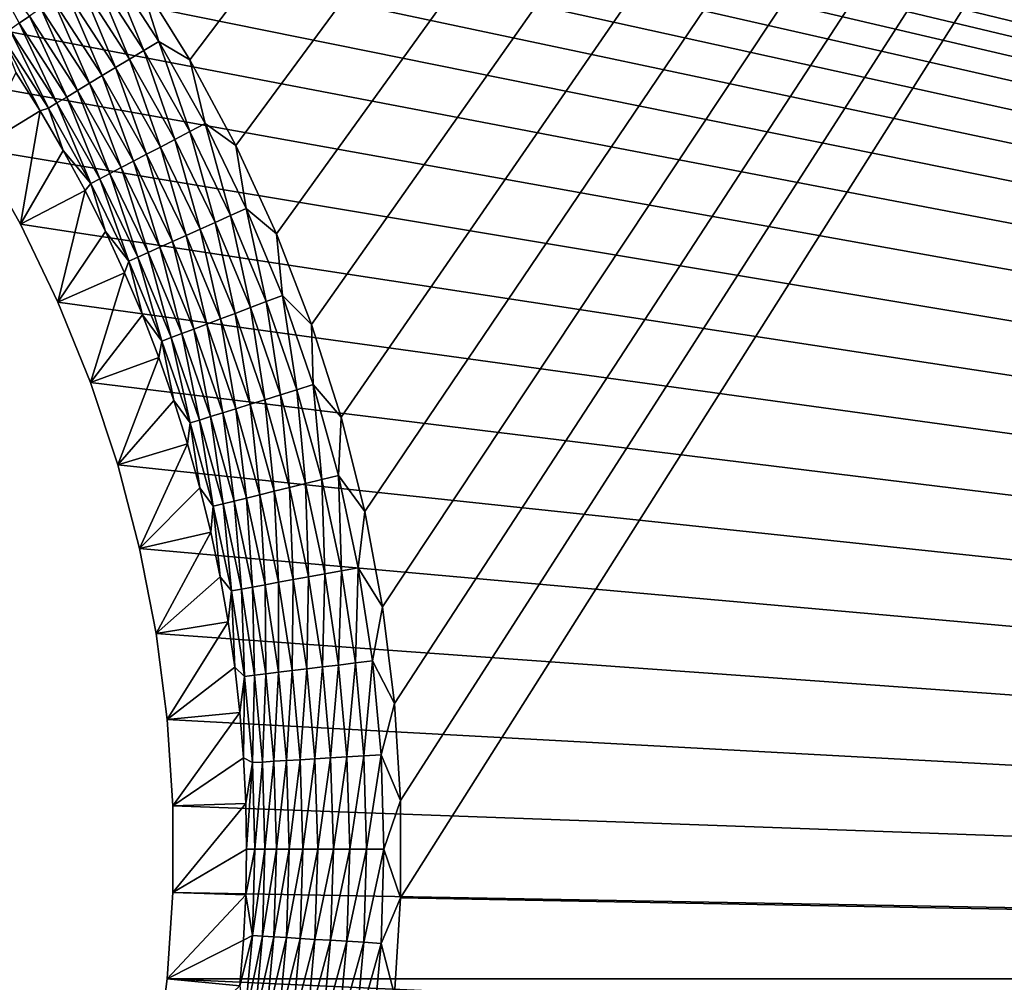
# Model space of a CAD drawing. Extents: x -255 to 255, y -598 to 598.
# Tile 33 of 201: x 112 to 141, y -465 to -437. Entities that reach past the tile are written whole.
import ezdxf

# ---------------------------------------------------------------- set-up
doc = ezdxf.new("R2010")
doc.units = 0
doc.header["$LTSCALE"] = 21.359881
for name, color, linetype in [('1', 7, 'CONTINUOUS'), ('15', 7, 'CONTINUOUS'), ('2', 7, 'CONTINUOUS'), ('54', 7, 'CONTINUOUS')]:
    doc.layers.add(name, color=color, linetype=linetype)

msp = doc.modelspace()

# ---------------------------------------------------------------- linework, layer by layer
at = {"layer": '1', "color": 7, "linetype": 'CONTINUOUS'}
for points in [[(255, -464.6), (87.455, -423.077), (205.469, -385.239), (255, -464.6)], [(89.855, -423.789), (87.455, -423.077), (255, -464.6), (89.855, -423.789)], [(92.204, -424.654), (89.855, -423.789), (255, -464.6), (92.204, -424.654)], [(94.493, -425.667), (92.204, -424.654), (255, -464.6), (94.493, -425.667)], [(96.713, -426.825), (94.493, -425.667), (255, -464.6), (96.713, -426.825)], [(98.853, -428.123), (96.713, -426.825), (255, -464.6), (98.853, -428.123)], [(100.906, -429.555), (98.853, -428.123), (255, -464.6), (100.906, -429.555)], [(102.863, -431.116), (100.906, -429.555), (255, -464.6), (102.863, -431.116)], [(104.716, -432.798), (102.863, -431.116), (255, -464.6), (104.716, -432.798)], [(106.458, -434.597), (104.716, -432.798), (255, -464.6), (106.458, -434.597)], [(108.081, -436.503), (106.458, -434.597), (255, -464.6), (108.081, -436.503)], [(109.578, -438.509), (108.081, -436.503), (255, -464.6), (109.578, -438.509)], [(110.943, -440.607), (109.578, -438.509), (255, -464.6), (110.943, -440.607)], [(112.172, -442.788), (110.943, -440.607), (255, -464.6), (112.172, -442.788)], [(113.258, -445.043), (112.172, -442.788), (255, -464.6), (113.258, -445.043)], [(114.197, -447.364), (113.258, -445.043), (255, -464.6), (114.197, -447.364)], [(114.986, -449.739), (114.197, -447.364), (255, -464.6), (114.986, -449.739)], [(115.621, -452.161), (114.986, -449.739), (255, -464.6), (115.621, -452.161)], [(116.099, -454.618), (115.621, -452.161), (255, -464.6), (116.099, -454.618)], [(116.42, -457.1), (116.099, -454.618), (255, -464.6), (116.42, -457.1)], [(116.58, -459.598), (116.42, -457.1), (255, -464.6), (116.58, -459.598)], [(116.58, -462.102), (116.58, -459.598), (255, -464.6), (116.58, -462.102)], [(116.42, -464.6), (116.58, -462.102), (255, -464.6), (116.42, -464.6)], [(116.099, -467.082), (116.42, -464.6), (254.849, -470.947), (116.099, -467.082)], [(254.849, -470.947), (116.42, -464.6), (255, -464.6), (254.849, -470.947)]]:
    msp.add_3dface(points, dxfattribs=at)
at = {"layer": '15', "color": 7, "linetype": 'CONTINUOUS'}
for points in [[(112.045, -438.396, 4.231), (110.943, -440.607), (112.747, -439.513, 4.231), (112.045, -438.396, 4.231)], [(110.943, -440.607), (112.172, -442.788), (112.747, -439.513, 4.231), (110.943, -440.607)], [(112.747, -439.513, 4.231), (112.172, -442.788), (113.413, -440.652, 4.231), (112.747, -439.513, 4.231)], [(113.413, -440.652, 4.231), (112.172, -442.788), (114.042, -441.812, 4.231), (113.413, -440.652, 4.231)], [(112.172, -442.788), (113.258, -445.043), (114.042, -441.812, 4.231), (112.172, -442.788)], [(114.042, -441.812, 4.231), (113.258, -445.043), (114.633, -442.992, 4.231), (114.042, -441.812, 4.231)], [(114.633, -442.992, 4.231), (113.258, -445.043), (115.187, -444.189, 4.231), (114.633, -442.992, 4.231)], [(113.258, -445.043), (114.197, -447.364), (115.187, -444.189, 4.231), (113.258, -445.043)], [(115.187, -444.189, 4.231), (114.197, -447.364), (115.701, -445.404, 4.231), (115.187, -444.189, 4.231)], [(115.701, -445.404, 4.231), (114.197, -447.364), (116.177, -446.635, 4.231), (115.701, -445.404, 4.231)], [(114.197, -447.364), (114.986, -449.739), (116.177, -446.635, 4.231), (114.197, -447.364)], [(116.177, -446.635, 4.231), (114.986, -449.739), (116.613, -447.88, 4.231), (116.177, -446.635, 4.231)], [(116.613, -447.88, 4.231), (114.986, -449.739), (117.008, -449.139, 4.231), (116.613, -447.88, 4.231)], [(114.986, -449.739), (115.621, -452.161), (117.008, -449.139, 4.231), (114.986, -449.739)], [(117.008, -449.139, 4.231), (115.621, -452.161), (117.363, -450.41, 4.231), (117.008, -449.139, 4.231)], [(117.363, -450.41, 4.231), (115.621, -452.161), (117.678, -451.691, 4.231), (117.363, -450.41, 4.231)], [(115.621, -452.161), (116.099, -454.618), (117.678, -451.691, 4.231), (115.621, -452.161)], [(117.678, -451.691, 4.231), (116.099, -454.618), (117.95, -452.982, 4.231), (117.678, -451.691, 4.231)], [(117.95, -452.982, 4.231), (116.099, -454.618), (118.182, -454.281, 4.231), (117.95, -452.982, 4.231)], [(116.099, -454.618), (116.42, -457.1), (118.182, -454.281, 4.231), (116.099, -454.618)], [(118.182, -454.281, 4.231), (116.42, -457.1), (118.372, -455.587, 4.231), (118.182, -454.281, 4.231)], [(118.372, -455.587, 4.231), (116.42, -457.1), (118.519, -456.898, 4.231), (118.372, -455.587, 4.231)], [(116.42, -457.1), (116.58, -459.598), (118.519, -456.898, 4.231), (116.42, -457.1)], [(118.519, -456.898, 4.231), (116.58, -459.598), (118.625, -458.213, 4.231), (118.519, -456.898, 4.231)], [(118.625, -458.213, 4.231), (116.58, -459.598), (118.688, -459.531, 4.231), (118.625, -458.213, 4.231)], [(116.58, -459.598), (116.58, -462.102), (118.688, -459.531, 4.231), (116.58, -459.598)], [(118.688, -459.531, 4.231), (116.58, -462.102), (118.709, -460.85, 4.231), (118.688, -459.531, 4.231)], [(118.709, -460.85, 4.231), (116.58, -462.102), (118.688, -462.169, 4.231), (118.709, -460.85, 4.231)], [(116.58, -462.102), (116.42, -464.6), (118.688, -462.169, 4.231), (116.58, -462.102)], [(118.688, -462.169, 4.231), (116.42, -464.6), (118.625, -463.487, 4.231), (118.688, -462.169, 4.231)], [(118.625, -463.487, 4.231), (116.42, -464.6), (118.519, -464.802, 4.231), (118.625, -463.487, 4.231)], [(116.42, -464.6), (116.099, -467.082), (118.519, -464.802, 4.231), (116.42, -464.6)]]:
    msp.add_3dface(points, dxfattribs=at)
at = {"layer": '2', "color": 7, "linetype": 'CONTINUOUS'}
for points in [[(117.07, -438.033, 7), (248.416, -264.3, 7), (115.591, -435.643, 7), (117.07, -438.033, 7)], [(118.4, -440.509, 7), (248.416, -264.3, 7), (117.07, -438.033, 7), (118.4, -440.509, 7)], [(119.575, -443.062, 7), (248.416, -264.3, 7), (118.4, -440.509, 7), (119.575, -443.062, 7)], [(120.59, -445.683, 7), (248.416, -264.3, 7), (119.575, -443.062, 7), (120.59, -445.683, 7)], [(121.442, -448.362, 7), (248.416, -264.3, 7), (120.59, -445.683, 7), (121.442, -448.362, 7)], [(122.128, -451.087, 7), (248.416, -264.3, 7), (121.442, -448.362, 7), (122.128, -451.087, 7)], [(122.644, -453.85, 7), (248.416, -264.3, 7), (122.128, -451.087, 7), (122.644, -453.85, 7)], [(122.989, -456.639, 7), (248.416, -264.3, 7), (122.644, -453.85, 7), (122.989, -456.639, 7)], [(123.163, -459.445, 7), (248.416, -264.3, 7), (122.989, -456.639, 7), (123.163, -459.445, 7)], [(248.416, -464.6, 7), (248.416, -264.3, 7), (123.163, -462.255, 7), (248.416, -464.6, 7)], [(123.163, -462.255, 7), (248.416, -264.3, 7), (123.163, -459.445, 7), (123.163, -462.255, 7)], [(122.989, -465.061, 7), (248.416, -464.6, 7), (123.163, -462.255, 7), (122.989, -465.061, 7)], [(248.272, -470.634, 7), (248.416, -464.6, 7), (122.128, -470.613, 7), (248.272, -470.634, 7)], [(122.128, -470.613, 7), (248.416, -464.6, 7), (122.644, -467.85, 7), (122.128, -470.613, 7)], [(122.644, -467.85, 7), (248.416, -464.6, 7), (122.989, -465.061, 7), (122.644, -467.85, 7)]]:
    msp.add_3dface(points, dxfattribs=at)
at = {"layer": '54', "color": 7, "linetype": 'CONTINUOUS'}
for points in [[(112.437, -436.769, 5.805), (110.919, -434.707, 5.805), (112.135, -436.978, 5.459), (112.437, -436.769, 5.805)], [(115.746, -437.76, 6.899), (114.692, -435.213, 6.975), (114.282, -435.496, 6.899), (115.746, -437.76, 6.899)], [(116.172, -437.502, 6.975), (115.591, -435.643, 7), (114.692, -435.213, 6.975), (116.172, -437.502, 6.975)], [(116.172, -437.502, 6.975), (114.692, -435.213, 6.975), (115.746, -437.76, 6.899), (116.172, -437.502, 6.975)], [(115.328, -438.012, 6.773), (114.282, -435.496, 6.899), (113.88, -435.773, 6.773), (115.328, -438.012, 6.773)], [(115.746, -437.76, 6.899), (114.282, -435.496, 6.899), (115.328, -438.012, 6.773), (115.746, -437.76, 6.899)], [(117.07, -438.033, 7), (115.591, -435.643, 7), (116.172, -437.502, 6.975), (117.07, -438.033, 7)], [(114.536, -438.491, 6.378), (113.491, -436.042, 6.599), (113.118, -436.299, 6.378), (114.536, -438.491, 6.378)], [(114.924, -438.257, 6.599), (113.88, -435.773, 6.773), (113.491, -436.042, 6.599), (114.924, -438.257, 6.599)], [(114.924, -438.257, 6.599), (113.491, -436.042, 6.599), (114.536, -438.491, 6.378), (114.924, -438.257, 6.599)], [(115.328, -438.012, 6.773), (113.88, -435.773, 6.773), (114.924, -438.257, 6.599), (115.328, -438.012, 6.773)], [(114.169, -438.713, 6.112), (113.118, -436.299, 6.378), (112.766, -436.542, 6.112), (114.169, -438.713, 6.112)], [(114.536, -438.491, 6.378), (113.118, -436.299, 6.378), (114.169, -438.713, 6.112), (114.536, -438.491, 6.378)], [(113.827, -438.92, 5.805), (112.766, -436.542, 6.112), (112.437, -436.769, 5.805), (113.827, -438.92, 5.805)], [(114.169, -438.713, 6.112), (112.766, -436.542, 6.112), (113.827, -438.92, 5.805), (114.169, -438.713, 6.112)], [(113.513, -439.109, 5.459), (112.437, -436.769, 5.805), (112.135, -436.978, 5.459), (113.513, -439.109, 5.459)], [(113.827, -438.92, 5.805), (112.437, -436.769, 5.805), (113.513, -439.109, 5.459), (113.827, -438.92, 5.805)], [(112.983, -439.43, 4.666), (111.864, -437.165, 5.078), (111.625, -437.33, 4.666), (112.983, -439.43, 4.666)], [(113.231, -439.28, 5.078), (112.135, -436.978, 5.459), (111.864, -437.165, 5.078), (113.231, -439.28, 5.078)], [(113.231, -439.28, 5.078), (111.864, -437.165, 5.078), (112.983, -439.43, 4.666), (113.231, -439.28, 5.078)], [(113.513, -439.109, 5.459), (112.135, -436.978, 5.459), (113.231, -439.28, 5.078), (113.513, -439.109, 5.459)], [(112.045, -438.396, 4.231), (112.747, -439.513, 4.231), (111.625, -437.33, 4.666), (112.045, -438.396, 4.231)], [(112.747, -439.513, 4.231), (112.983, -439.43, 4.666), (111.625, -437.33, 4.666), (112.747, -439.513, 4.231)], [(117.071, -440.108, 6.899), (116.172, -437.502, 6.975), (115.746, -437.76, 6.899), (117.071, -440.108, 6.899)], [(117.512, -439.876, 6.975), (117.07, -438.033, 7), (116.172, -437.502, 6.975), (117.512, -439.876, 6.975)], [(117.512, -439.876, 6.975), (116.172, -437.502, 6.975), (117.071, -440.108, 6.899), (117.512, -439.876, 6.975)], [(116.219, -440.555, 6.599), (115.328, -438.012, 6.773), (114.924, -438.257, 6.599), (116.219, -440.555, 6.599)], [(116.638, -440.335, 6.773), (115.746, -437.76, 6.899), (115.328, -438.012, 6.773), (116.638, -440.335, 6.773)], [(116.638, -440.335, 6.773), (115.328, -438.012, 6.773), (116.219, -440.555, 6.599), (116.638, -440.335, 6.773)], [(117.071, -440.108, 6.899), (115.746, -437.76, 6.899), (116.638, -440.335, 6.773), (117.071, -440.108, 6.899)], [(118.4, -440.509, 7), (117.07, -438.033, 7), (117.512, -439.876, 6.975), (118.4, -440.509, 7)], [(115.818, -440.765, 6.378), (114.924, -438.257, 6.599), (114.536, -438.491, 6.378), (115.818, -440.765, 6.378)], [(116.219, -440.555, 6.599), (114.924, -438.257, 6.599), (115.818, -440.765, 6.378), (116.219, -440.555, 6.599)], [(115.439, -440.964, 6.112), (114.536, -438.491, 6.378), (114.169, -438.713, 6.112), (115.439, -440.964, 6.112)], [(115.818, -440.765, 6.378), (114.536, -438.491, 6.378), (115.439, -440.964, 6.112), (115.818, -440.765, 6.378)], [(115.085, -441.15, 5.805), (114.169, -438.713, 6.112), (113.827, -438.92, 5.805), (115.085, -441.15, 5.805)], [(115.439, -440.964, 6.112), (114.169, -438.713, 6.112), (115.085, -441.15, 5.805), (115.439, -440.964, 6.112)], [(114.468, -441.474, 5.078), (113.513, -439.109, 5.459), (113.231, -439.28, 5.078), (114.468, -441.474, 5.078)], [(114.76, -441.32, 5.459), (113.827, -438.92, 5.805), (113.513, -439.109, 5.459), (114.76, -441.32, 5.459)], [(114.76, -441.32, 5.459), (113.513, -439.109, 5.459), (114.468, -441.474, 5.078), (114.76, -441.32, 5.459)], [(115.085, -441.15, 5.805), (113.827, -438.92, 5.805), (114.76, -441.32, 5.459), (115.085, -441.15, 5.805)], [(112.747, -439.513, 4.231), (113.413, -440.652, 4.231), (112.983, -439.43, 4.666), (112.747, -439.513, 4.231)], [(114.212, -441.609, 4.666), (113.231, -439.28, 5.078), (112.983, -439.43, 4.666), (114.212, -441.609, 4.666)], [(113.413, -440.652, 4.231), (114.212, -441.609, 4.666), (112.983, -439.43, 4.666), (113.413, -440.652, 4.231)], [(114.468, -441.474, 5.078), (113.231, -439.28, 5.078), (114.212, -441.609, 4.666), (114.468, -441.474, 5.078)], [(118.251, -442.532, 6.899), (117.512, -439.876, 6.975), (117.071, -440.108, 6.899), (118.251, -442.532, 6.899)], [(118.705, -442.328, 6.975), (118.4, -440.509, 7), (117.512, -439.876, 6.975), (118.705, -442.328, 6.975)], [(118.705, -442.328, 6.975), (117.512, -439.876, 6.975), (118.251, -442.532, 6.899), (118.705, -442.328, 6.975)], [(117.806, -442.732, 6.773), (117.071, -440.108, 6.899), (116.638, -440.335, 6.773), (117.806, -442.732, 6.773)], [(118.251, -442.532, 6.899), (117.071, -440.108, 6.899), (117.806, -442.732, 6.773), (118.251, -442.532, 6.899)], [(116.961, -443.112, 6.378), (116.219, -440.555, 6.599), (115.818, -440.765, 6.378), (116.961, -443.112, 6.378)], [(117.374, -442.927, 6.599), (116.638, -440.335, 6.773), (116.219, -440.555, 6.599), (117.374, -442.927, 6.599)], [(117.374, -442.927, 6.599), (116.219, -440.555, 6.599), (116.961, -443.112, 6.378), (117.374, -442.927, 6.599)], [(117.806, -442.732, 6.773), (116.638, -440.335, 6.773), (117.374, -442.927, 6.599), (117.806, -442.732, 6.773)], [(119.575, -443.062, 7), (118.4, -440.509, 7), (118.705, -442.328, 6.975), (119.575, -443.062, 7)], [(113.413, -440.652, 4.231), (114.042, -441.812, 4.231), (114.212, -441.609, 4.666), (113.413, -440.652, 4.231)], [(116.57, -443.288, 6.112), (115.818, -440.765, 6.378), (115.439, -440.964, 6.112), (116.57, -443.288, 6.112)], [(116.961, -443.112, 6.378), (115.818, -440.765, 6.378), (116.57, -443.288, 6.112), (116.961, -443.112, 6.378)], [(115.872, -443.603, 5.459), (115.085, -441.15, 5.805), (114.76, -441.32, 5.459), (115.872, -443.603, 5.459)], [(116.206, -443.452, 5.805), (115.439, -440.964, 6.112), (115.085, -441.15, 5.805), (116.206, -443.452, 5.805)], [(116.206, -443.452, 5.805), (115.085, -441.15, 5.805), (115.872, -443.603, 5.459), (116.206, -443.452, 5.805)], [(116.57, -443.288, 6.112), (115.439, -440.964, 6.112), (116.206, -443.452, 5.805), (116.57, -443.288, 6.112)], [(115.571, -443.738, 5.078), (114.76, -441.32, 5.459), (114.468, -441.474, 5.078), (115.571, -443.738, 5.078)], [(115.872, -443.603, 5.459), (114.76, -441.32, 5.459), (115.571, -443.738, 5.078), (115.872, -443.603, 5.459)], [(114.042, -441.812, 4.231), (114.633, -442.992, 4.231), (114.212, -441.609, 4.666), (114.042, -441.812, 4.231)], [(115.306, -443.857, 4.666), (114.468, -441.474, 5.078), (114.212, -441.609, 4.666), (115.306, -443.857, 4.666)], [(114.633, -442.992, 4.231), (115.306, -443.857, 4.666), (114.212, -441.609, 4.666), (114.633, -442.992, 4.231)], [(115.571, -443.738, 5.078), (114.468, -441.474, 5.078), (115.306, -443.857, 4.666), (115.571, -443.738, 5.078)], [(118.826, -445.196, 6.773), (118.251, -442.532, 6.899), (117.806, -442.732, 6.773), (118.826, -445.196, 6.773)], [(119.283, -445.023, 6.899), (118.705, -442.328, 6.975), (118.251, -442.532, 6.899), (119.283, -445.023, 6.899)], [(119.283, -445.023, 6.899), (118.251, -442.532, 6.899), (118.826, -445.196, 6.773), (119.283, -445.023, 6.899)], [(119.748, -444.846, 6.975), (119.575, -443.062, 7), (118.705, -442.328, 6.975), (119.748, -444.846, 6.975)], [(119.748, -444.846, 6.975), (118.705, -442.328, 6.975), (119.283, -445.023, 6.899), (119.748, -444.846, 6.975)], [(118.384, -445.364, 6.599), (117.806, -442.732, 6.773), (117.374, -442.927, 6.599), (118.384, -445.364, 6.599)], [(118.826, -445.196, 6.773), (117.806, -442.732, 6.773), (118.384, -445.364, 6.599), (118.826, -445.196, 6.773)], [(114.633, -442.992, 4.231), (115.187, -444.189, 4.231), (115.306, -443.857, 4.666), (114.633, -442.992, 4.231)], [(117.56, -445.676, 6.112), (116.961, -443.112, 6.378), (116.57, -443.288, 6.112), (117.56, -445.676, 6.112)], [(117.96, -445.524, 6.378), (117.374, -442.927, 6.599), (116.961, -443.112, 6.378), (117.96, -445.524, 6.378)], [(117.96, -445.524, 6.378), (116.961, -443.112, 6.378), (117.56, -445.676, 6.112), (117.96, -445.524, 6.378)], [(118.384, -445.364, 6.599), (117.374, -442.927, 6.599), (117.96, -445.524, 6.378), (118.384, -445.364, 6.599)], [(120.59, -445.683, 7), (119.575, -443.062, 7), (119.748, -444.846, 6.975), (120.59, -445.683, 7)], [(117.186, -445.818, 5.805), (116.57, -443.288, 6.112), (116.206, -443.452, 5.805), (117.186, -445.818, 5.805)], [(117.56, -445.676, 6.112), (116.57, -443.288, 6.112), (117.186, -445.818, 5.805), (117.56, -445.676, 6.112)], [(116.535, -446.065, 5.078), (115.872, -443.603, 5.459), (115.571, -443.738, 5.078), (116.535, -446.065, 5.078)], [(116.843, -445.948, 5.459), (116.206, -443.452, 5.805), (115.872, -443.603, 5.459), (116.843, -445.948, 5.459)], [(116.843, -445.948, 5.459), (115.872, -443.603, 5.459), (116.535, -446.065, 5.078), (116.843, -445.948, 5.459)], [(117.186, -445.818, 5.805), (116.206, -443.452, 5.805), (116.843, -445.948, 5.459), (117.186, -445.818, 5.805)], [(115.187, -444.189, 4.231), (115.701, -445.404, 4.231), (115.306, -443.857, 4.666), (115.187, -444.189, 4.231)], [(116.264, -446.168, 4.666), (115.571, -443.738, 5.078), (115.306, -443.857, 4.666), (116.264, -446.168, 4.666)], [(115.701, -445.404, 4.231), (116.264, -446.168, 4.666), (115.306, -443.857, 4.666), (115.701, -445.404, 4.231)], [(116.535, -446.065, 5.078), (115.571, -443.738, 5.078), (116.264, -446.168, 4.666), (116.535, -446.065, 5.078)], [(120.162, -447.572, 6.899), (119.748, -444.846, 6.975), (119.283, -445.023, 6.899), (120.162, -447.572, 6.899)], [(120.638, -447.423, 6.975), (120.59, -445.683, 7), (119.748, -444.846, 6.975), (120.638, -447.423, 6.975)], [(120.638, -447.423, 6.975), (119.748, -444.846, 6.975), (120.162, -447.572, 6.899), (120.638, -447.423, 6.975)], [(119.696, -447.717, 6.773), (119.283, -445.023, 6.899), (118.826, -445.196, 6.773), (119.696, -447.717, 6.773)], [(120.162, -447.572, 6.899), (119.283, -445.023, 6.899), (119.696, -447.717, 6.773), (120.162, -447.572, 6.899)], [(115.701, -445.404, 4.231), (116.177, -446.635, 4.231), (116.264, -446.168, 4.666), (115.701, -445.404, 4.231)], [(118.812, -447.992, 6.378), (118.384, -445.364, 6.599), (117.96, -445.524, 6.378), (118.812, -447.992, 6.378)], [(119.244, -447.858, 6.599), (118.826, -445.196, 6.773), (118.384, -445.364, 6.599), (119.244, -447.858, 6.599)], [(119.244, -447.858, 6.599), (118.384, -445.364, 6.599), (118.812, -447.992, 6.378), (119.244, -447.858, 6.599)], [(119.696, -447.717, 6.773), (118.826, -445.196, 6.773), (119.244, -447.858, 6.599), (119.696, -447.717, 6.773)], [(118.021, -448.239, 5.805), (117.56, -445.676, 6.112), (117.186, -445.818, 5.805), (118.021, -448.239, 5.805)], [(118.403, -448.12, 6.112), (117.96, -445.524, 6.378), (117.56, -445.676, 6.112), (118.403, -448.12, 6.112)], [(118.403, -448.12, 6.112), (117.56, -445.676, 6.112), (118.021, -448.239, 5.805), (118.403, -448.12, 6.112)], [(118.812, -447.992, 6.378), (117.96, -445.524, 6.378), (118.403, -448.12, 6.112), (118.812, -447.992, 6.378)], [(121.442, -448.362, 7), (120.59, -445.683, 7), (120.638, -447.423, 6.975), (121.442, -448.362, 7)], [(117.356, -448.446, 5.078), (116.843, -445.948, 5.459), (116.535, -446.065, 5.078), (117.356, -448.446, 5.078)], [(117.671, -448.348, 5.459), (117.186, -445.818, 5.805), (116.843, -445.948, 5.459), (117.671, -448.348, 5.459)], [(117.671, -448.348, 5.459), (116.843, -445.948, 5.459), (117.356, -448.446, 5.078), (117.671, -448.348, 5.459)], [(118.021, -448.239, 5.805), (117.186, -445.818, 5.805), (117.671, -448.348, 5.459), (118.021, -448.239, 5.805)], [(116.177, -446.635, 4.231), (116.613, -447.88, 4.231), (116.264, -446.168, 4.666), (116.177, -446.635, 4.231)], [(117.079, -448.532, 4.666), (116.535, -446.065, 5.078), (116.264, -446.168, 4.666), (117.079, -448.532, 4.666)], [(116.613, -447.88, 4.231), (117.079, -448.532, 4.666), (116.264, -446.168, 4.666), (116.613, -447.88, 4.231)], [(117.356, -448.446, 5.078), (116.535, -446.065, 5.078), (117.079, -448.532, 4.666), (117.356, -448.446, 5.078)], [(120.886, -450.169, 6.899), (120.638, -447.423, 6.975), (120.162, -447.572, 6.899), (120.886, -450.169, 6.899)], [(121.37, -450.049, 6.975), (121.442, -448.362, 7), (120.638, -447.423, 6.975), (121.37, -450.049, 6.975)], [(121.37, -450.049, 6.975), (120.638, -447.423, 6.975), (120.886, -450.169, 6.899), (121.37, -450.049, 6.975)], [(119.953, -450.399, 6.599), (119.696, -447.717, 6.773), (119.244, -447.858, 6.599), (119.953, -450.399, 6.599)], [(120.412, -450.285, 6.773), (120.162, -447.572, 6.899), (119.696, -447.717, 6.773), (120.412, -450.285, 6.773)], [(120.412, -450.285, 6.773), (119.696, -447.717, 6.773), (119.953, -450.399, 6.599), (120.412, -450.285, 6.773)], [(120.886, -450.169, 6.899), (120.162, -447.572, 6.899), (120.412, -450.285, 6.773), (120.886, -450.169, 6.899)], [(116.613, -447.88, 4.231), (117.008, -449.139, 4.231), (117.079, -448.532, 4.666), (116.613, -447.88, 4.231)], [(119.097, -450.61, 6.112), (118.812, -447.992, 6.378), (118.403, -448.12, 6.112), (119.097, -450.61, 6.112)], [(119.513, -450.507, 6.378), (119.244, -447.858, 6.599), (118.812, -447.992, 6.378), (119.513, -450.507, 6.378)], [(119.513, -450.507, 6.378), (118.812, -447.992, 6.378), (119.097, -450.61, 6.112), (119.513, -450.507, 6.378)], [(119.953, -450.399, 6.599), (119.244, -447.858, 6.599), (119.513, -450.507, 6.378), (119.953, -450.399, 6.599)], [(118.353, -450.793, 5.459), (118.021, -448.239, 5.805), (117.671, -448.348, 5.459), (118.353, -450.793, 5.459)], [(118.709, -450.705, 5.805), (118.403, -448.12, 6.112), (118.021, -448.239, 5.805), (118.709, -450.705, 5.805)], [(118.709, -450.705, 5.805), (118.021, -448.239, 5.805), (118.353, -450.793, 5.459), (118.709, -450.705, 5.805)], [(119.097, -450.61, 6.112), (118.403, -448.12, 6.112), (118.709, -450.705, 5.805), (119.097, -450.61, 6.112)], [(117.008, -449.139, 4.231), (117.363, -450.41, 4.231), (117.079, -448.532, 4.666), (117.008, -449.139, 4.231)], [(117.751, -450.941, 4.666), (117.356, -448.446, 5.078), (117.079, -448.532, 4.666), (117.751, -450.941, 4.666)], [(117.363, -450.41, 4.231), (117.751, -450.941, 4.666), (117.079, -448.532, 4.666), (117.363, -450.41, 4.231)], [(118.033, -450.872, 5.078), (117.671, -448.348, 5.459), (117.356, -448.446, 5.078), (118.033, -450.872, 5.078)], [(118.033, -450.872, 5.078), (117.356, -448.446, 5.078), (117.751, -450.941, 4.666), (118.033, -450.872, 5.078)], [(118.353, -450.793, 5.459), (117.671, -448.348, 5.459), (118.033, -450.872, 5.078), (118.353, -450.793, 5.459)], [(122.128, -451.087, 7), (121.442, -448.362, 7), (121.37, -450.049, 6.975), (122.128, -451.087, 7)], [(120.972, -452.893, 6.773), (120.886, -450.169, 6.899), (120.412, -450.285, 6.773), (120.972, -452.893, 6.773)], [(121.452, -452.805, 6.899), (121.37, -450.049, 6.975), (120.886, -450.169, 6.899), (121.452, -452.805, 6.899)], [(121.452, -452.805, 6.899), (120.886, -450.169, 6.899), (120.972, -452.893, 6.773), (121.452, -452.805, 6.899)], [(121.942, -452.715, 6.975), (122.128, -451.087, 7), (121.37, -450.049, 6.975), (121.942, -452.715, 6.975)], [(121.942, -452.715, 6.975), (121.37, -450.049, 6.975), (121.452, -452.805, 6.899), (121.942, -452.715, 6.975)], [(117.363, -450.41, 4.231), (117.678, -451.691, 4.231), (117.751, -450.941, 4.666), (117.363, -450.41, 4.231)], [(119.639, -453.137, 6.112), (119.513, -450.507, 6.378), (119.097, -450.61, 6.112), (119.639, -453.137, 6.112)], [(120.061, -453.06, 6.378), (119.953, -450.399, 6.599), (119.513, -450.507, 6.378), (120.061, -453.06, 6.378)], [(120.061, -453.06, 6.378), (119.513, -450.507, 6.378), (119.639, -453.137, 6.112), (120.061, -453.06, 6.378)], [(120.506, -452.978, 6.599), (120.412, -450.285, 6.773), (119.953, -450.399, 6.599), (120.506, -452.978, 6.599)], [(120.506, -452.978, 6.599), (119.953, -450.399, 6.599), (120.061, -453.06, 6.378), (120.506, -452.978, 6.599)], [(120.972, -452.893, 6.773), (120.412, -450.285, 6.773), (120.506, -452.978, 6.599), (120.972, -452.893, 6.773)], [(118.561, -453.334, 5.078), (118.353, -450.793, 5.459), (118.033, -450.872, 5.078), (118.561, -453.334, 5.078)], [(118.886, -453.275, 5.459), (118.709, -450.705, 5.805), (118.353, -450.793, 5.459), (118.886, -453.275, 5.459)], [(118.886, -453.275, 5.459), (118.353, -450.793, 5.459), (118.561, -453.334, 5.078), (118.886, -453.275, 5.459)], [(119.246, -453.209, 5.805), (119.097, -450.61, 6.112), (118.709, -450.705, 5.805), (119.246, -453.209, 5.805)], [(119.246, -453.209, 5.805), (118.709, -450.705, 5.805), (118.886, -453.275, 5.459), (119.246, -453.209, 5.805)], [(119.639, -453.137, 6.112), (119.097, -450.61, 6.112), (119.246, -453.209, 5.805), (119.639, -453.137, 6.112)], [(117.678, -451.691, 4.231), (117.95, -452.982, 4.231), (117.751, -450.941, 4.666), (117.678, -451.691, 4.231)], [(118.276, -453.387, 4.666), (118.033, -450.872, 5.078), (117.751, -450.941, 4.666), (118.276, -453.387, 4.666)], [(117.95, -452.982, 4.231), (118.276, -453.387, 4.666), (117.751, -450.941, 4.666), (117.95, -452.982, 4.231)], [(118.561, -453.334, 5.078), (118.033, -450.872, 5.078), (118.276, -453.387, 4.666), (118.561, -453.334, 5.078)], [(122.644, -453.85, 7), (122.128, -451.087, 7), (121.942, -452.715, 6.975), (122.644, -453.85, 7)], [(121.373, -455.529, 6.773), (121.452, -452.805, 6.899), (120.972, -452.893, 6.773), (121.373, -455.529, 6.773)], [(121.858, -455.47, 6.899), (121.452, -452.805, 6.899), (121.373, -455.529, 6.773), (121.858, -455.47, 6.899)], [(121.858, -455.47, 6.899), (121.942, -452.715, 6.975), (121.452, -452.805, 6.899), (121.858, -455.47, 6.899)], [(122.352, -455.41, 6.975), (121.942, -452.715, 6.975), (121.858, -455.47, 6.899), (122.352, -455.41, 6.975)], [(122.352, -455.41, 6.975), (122.644, -453.85, 7), (121.942, -452.715, 6.975), (122.352, -455.41, 6.975)], [(117.95, -452.982, 4.231), (118.182, -454.281, 4.231), (118.276, -453.387, 4.666), (117.95, -452.982, 4.231)], [(120.028, -455.692, 6.112), (120.061, -453.06, 6.378), (119.639, -453.137, 6.112), (120.028, -455.692, 6.112)], [(120.454, -455.641, 6.378), (120.061, -453.06, 6.378), (120.028, -455.692, 6.112), (120.454, -455.641, 6.378)], [(120.454, -455.641, 6.378), (120.506, -452.978, 6.599), (120.061, -453.06, 6.378), (120.454, -455.641, 6.378)], [(120.903, -455.586, 6.599), (120.506, -452.978, 6.599), (120.454, -455.641, 6.378), (120.903, -455.586, 6.599)], [(120.903, -455.586, 6.599), (120.972, -452.893, 6.773), (120.506, -452.978, 6.599), (120.903, -455.586, 6.599)], [(121.373, -455.529, 6.773), (120.972, -452.893, 6.773), (120.903, -455.586, 6.599), (121.373, -455.529, 6.773)], [(118.182, -454.281, 4.231), (118.372, -455.587, 4.231), (118.276, -453.387, 4.666), (118.182, -454.281, 4.231)], [(118.652, -455.859, 4.666), (118.561, -453.334, 5.078), (118.276, -453.387, 4.666), (118.652, -455.859, 4.666)], [(118.372, -455.587, 4.231), (118.652, -455.859, 4.666), (118.276, -453.387, 4.666), (118.372, -455.587, 4.231)], [(118.94, -455.824, 5.078), (118.886, -453.275, 5.459), (118.561, -453.334, 5.078), (118.94, -455.824, 5.078)], [(118.94, -455.824, 5.078), (118.561, -453.334, 5.078), (118.652, -455.859, 4.666), (118.94, -455.824, 5.078)], [(119.268, -455.785, 5.459), (119.246, -453.209, 5.805), (118.886, -453.275, 5.459), (119.268, -455.785, 5.459)], [(119.268, -455.785, 5.459), (118.886, -453.275, 5.459), (118.94, -455.824, 5.078), (119.268, -455.785, 5.459)], [(119.632, -455.74, 5.805), (119.639, -453.137, 6.112), (119.246, -453.209, 5.805), (119.632, -455.74, 5.805)], [(119.632, -455.74, 5.805), (119.246, -453.209, 5.805), (119.268, -455.785, 5.459), (119.632, -455.74, 5.805)], [(120.028, -455.692, 6.112), (119.639, -453.137, 6.112), (119.632, -455.74, 5.805), (120.028, -455.692, 6.112)], [(122.989, -456.639, 7), (122.644, -453.85, 7), (122.352, -455.41, 6.975), (122.989, -456.639, 7)], [(118.372, -455.587, 4.231), (118.519, -456.898, 4.231), (118.652, -455.859, 4.666), (118.372, -455.587, 4.231)], [(120.262, -458.266, 6.112), (120.454, -455.641, 6.378), (120.028, -455.692, 6.112), (120.262, -458.266, 6.112)], [(120.69, -458.241, 6.378), (120.454, -455.641, 6.378), (120.262, -458.266, 6.112), (120.69, -458.241, 6.378)], [(120.69, -458.241, 6.378), (120.903, -455.586, 6.599), (120.454, -455.641, 6.378), (120.69, -458.241, 6.378)], [(121.142, -458.213, 6.599), (120.903, -455.586, 6.599), (120.69, -458.241, 6.378), (121.142, -458.213, 6.599)], [(121.142, -458.213, 6.599), (121.373, -455.529, 6.773), (120.903, -455.586, 6.599), (121.142, -458.213, 6.599)], [(121.614, -458.185, 6.773), (121.373, -455.529, 6.773), (121.142, -458.213, 6.599), (121.614, -458.185, 6.773)], [(121.614, -458.185, 6.773), (121.858, -455.47, 6.899), (121.373, -455.529, 6.773), (121.614, -458.185, 6.773)], [(122.102, -458.155, 6.899), (121.858, -455.47, 6.899), (121.614, -458.185, 6.773), (122.102, -458.155, 6.899)], [(122.102, -458.155, 6.899), (122.352, -455.41, 6.975), (121.858, -455.47, 6.899), (122.102, -458.155, 6.899)], [(122.599, -458.125, 6.975), (122.352, -455.41, 6.975), (122.102, -458.155, 6.899), (122.599, -458.125, 6.975)], [(122.599, -458.125, 6.975), (122.989, -456.639, 7), (122.352, -455.41, 6.975), (122.599, -458.125, 6.975)], [(118.519, -456.898, 4.231), (118.625, -458.213, 4.231), (118.652, -455.859, 4.666), (118.519, -456.898, 4.231)], [(118.625, -458.213, 4.231), (118.879, -458.35, 4.666), (118.652, -455.859, 4.666), (118.625, -458.213, 4.231)], [(118.879, -458.35, 4.666), (118.94, -455.824, 5.078), (118.652, -455.859, 4.666), (118.879, -458.35, 4.666)], [(119.168, -458.333, 5.078), (118.94, -455.824, 5.078), (118.879, -458.35, 4.666), (119.168, -458.333, 5.078)], [(119.168, -458.333, 5.078), (119.268, -455.785, 5.459), (118.94, -455.824, 5.078), (119.168, -458.333, 5.078)], [(119.497, -458.313, 5.459), (119.268, -455.785, 5.459), (119.168, -458.333, 5.078), (119.497, -458.313, 5.459)], [(119.497, -458.313, 5.459), (119.632, -455.74, 5.805), (119.268, -455.785, 5.459), (119.497, -458.313, 5.459)], [(119.863, -458.291, 5.805), (119.632, -455.74, 5.805), (119.497, -458.313, 5.459), (119.863, -458.291, 5.805)], [(119.863, -458.291, 5.805), (120.028, -455.692, 6.112), (119.632, -455.74, 5.805), (119.863, -458.291, 5.805)], [(120.262, -458.266, 6.112), (120.028, -455.692, 6.112), (119.863, -458.291, 5.805), (120.262, -458.266, 6.112)], [(123.163, -459.445, 7), (122.989, -456.639, 7), (122.599, -458.125, 6.975), (123.163, -459.445, 7)], [(118.625, -458.213, 4.231), (118.688, -459.531, 4.231), (118.879, -458.35, 4.666), (118.625, -458.213, 4.231)], [(120.34, -460.85, 6.112), (120.69, -458.241, 6.378), (120.262, -458.266, 6.112), (120.34, -460.85, 6.112)], [(120.769, -460.85, 6.378), (120.69, -458.241, 6.378), (120.34, -460.85, 6.112), (120.769, -460.85, 6.378)], [(120.769, -460.85, 6.378), (121.142, -458.213, 6.599), (120.69, -458.241, 6.378), (120.769, -460.85, 6.378)], [(121.222, -460.85, 6.599), (121.142, -458.213, 6.599), (120.769, -460.85, 6.378), (121.222, -460.85, 6.599)], [(121.222, -460.85, 6.599), (121.614, -458.185, 6.773), (121.142, -458.213, 6.599), (121.222, -460.85, 6.599)], [(121.695, -460.85, 6.773), (121.614, -458.185, 6.773), (121.222, -460.85, 6.599), (121.695, -460.85, 6.773)], [(121.695, -460.85, 6.773), (122.102, -458.155, 6.899), (121.614, -458.185, 6.773), (121.695, -460.85, 6.773)], [(122.183, -460.85, 6.899), (122.102, -458.155, 6.899), (121.695, -460.85, 6.773), (122.183, -460.85, 6.899)], [(122.183, -460.85, 6.899), (122.599, -458.125, 6.975), (122.102, -458.155, 6.899), (122.183, -460.85, 6.899)], [(122.681, -460.85, 6.975), (122.599, -458.125, 6.975), (122.183, -460.85, 6.899), (122.681, -460.85, 6.975)], [(122.681, -460.85, 6.975), (123.163, -459.445, 7), (122.599, -458.125, 6.975), (122.681, -460.85, 6.975)], [(118.688, -459.531, 4.231), (118.709, -460.85, 4.231), (118.879, -458.35, 4.666), (118.688, -459.531, 4.231)], [(118.709, -460.85, 4.231), (118.954, -460.85, 4.666), (118.879, -458.35, 4.666), (118.709, -460.85, 4.231)], [(118.954, -460.85, 4.666), (119.168, -458.333, 5.078), (118.879, -458.35, 4.666), (118.954, -460.85, 4.666)], [(119.244, -460.85, 5.078), (119.168, -458.333, 5.078), (118.954, -460.85, 4.666), (119.244, -460.85, 5.078)], [(119.244, -460.85, 5.078), (119.497, -458.313, 5.459), (119.168, -458.333, 5.078), (119.244, -460.85, 5.078)], [(119.574, -460.85, 5.459), (119.497, -458.313, 5.459), (119.244, -460.85, 5.078), (119.574, -460.85, 5.459)], [(119.574, -460.85, 5.459), (119.863, -458.291, 5.805), (119.497, -458.313, 5.459), (119.574, -460.85, 5.459)], [(119.941, -460.85, 5.805), (119.863, -458.291, 5.805), (119.574, -460.85, 5.459), (119.941, -460.85, 5.805)], [(119.941, -460.85, 5.805), (120.262, -458.266, 6.112), (119.863, -458.291, 5.805), (119.941, -460.85, 5.805)], [(120.34, -460.85, 6.112), (120.262, -458.266, 6.112), (119.941, -460.85, 5.805), (120.34, -460.85, 6.112)], [(123.163, -462.255, 7), (123.163, -459.445, 7), (122.681, -460.85, 6.975), (123.163, -462.255, 7)], [(118.709, -460.85, 4.231), (118.688, -462.169, 4.231), (118.954, -460.85, 4.666), (118.709, -460.85, 4.231)], [(118.688, -462.169, 4.231), (118.879, -463.35, 4.666), (118.954, -460.85, 4.666), (118.688, -462.169, 4.231)], [(119.168, -463.367, 5.078), (119.244, -460.85, 5.078), (118.879, -463.35, 4.666), (119.168, -463.367, 5.078)], [(118.879, -463.35, 4.666), (119.244, -460.85, 5.078), (118.954, -460.85, 4.666), (118.879, -463.35, 4.666)], [(119.497, -463.387, 5.459), (119.574, -460.85, 5.459), (119.168, -463.367, 5.078), (119.497, -463.387, 5.459)], [(119.168, -463.367, 5.078), (119.574, -460.85, 5.459), (119.244, -460.85, 5.078), (119.168, -463.367, 5.078)], [(119.863, -463.409, 5.805), (119.941, -460.85, 5.805), (119.497, -463.387, 5.459), (119.863, -463.409, 5.805)], [(119.497, -463.387, 5.459), (119.941, -460.85, 5.805), (119.574, -460.85, 5.459), (119.497, -463.387, 5.459)], [(120.262, -463.434, 6.112), (120.34, -460.85, 6.112), (119.863, -463.409, 5.805), (120.262, -463.434, 6.112)], [(119.863, -463.409, 5.805), (120.34, -460.85, 6.112), (119.941, -460.85, 5.805), (119.863, -463.409, 5.805)], [(120.69, -463.459, 6.378), (120.769, -460.85, 6.378), (120.262, -463.434, 6.112), (120.69, -463.459, 6.378)], [(120.262, -463.434, 6.112), (120.769, -460.85, 6.378), (120.34, -460.85, 6.112), (120.262, -463.434, 6.112)], [(121.142, -463.487, 6.599), (121.222, -460.85, 6.599), (120.69, -463.459, 6.378), (121.142, -463.487, 6.599)], [(120.69, -463.459, 6.378), (121.222, -460.85, 6.599), (120.769, -460.85, 6.378), (120.69, -463.459, 6.378)], [(121.614, -463.515, 6.773), (121.695, -460.85, 6.773), (121.142, -463.487, 6.599), (121.614, -463.515, 6.773)], [(121.142, -463.487, 6.599), (121.695, -460.85, 6.773), (121.222, -460.85, 6.599), (121.142, -463.487, 6.599)], [(122.102, -463.545, 6.899), (122.183, -460.85, 6.899), (121.614, -463.515, 6.773), (122.102, -463.545, 6.899)], [(121.614, -463.515, 6.773), (122.183, -460.85, 6.899), (121.695, -460.85, 6.773), (121.614, -463.515, 6.773)], [(122.599, -463.575, 6.975), (122.681, -460.85, 6.975), (122.102, -463.545, 6.899), (122.599, -463.575, 6.975)], [(122.102, -463.545, 6.899), (122.681, -460.85, 6.975), (122.183, -460.85, 6.899), (122.102, -463.545, 6.899)], [(122.599, -463.575, 6.975), (123.163, -462.255, 7), (122.681, -460.85, 6.975), (122.599, -463.575, 6.975)], [(118.688, -462.169, 4.231), (118.625, -463.487, 4.231), (118.879, -463.35, 4.666), (118.688, -462.169, 4.231)], [(122.989, -465.061, 7), (123.163, -462.255, 7), (122.599, -463.575, 6.975), (122.989, -465.061, 7)], [(118.625, -463.487, 4.231), (118.519, -464.802, 4.231), (118.879, -463.35, 4.666), (118.625, -463.487, 4.231)], [(118.519, -464.802, 4.231), (118.652, -465.841, 4.666), (118.879, -463.35, 4.666), (118.519, -464.802, 4.231)], [(118.652, -465.841, 4.666), (119.168, -463.367, 5.078), (118.879, -463.35, 4.666), (118.652, -465.841, 4.666)], [(118.94, -465.876, 5.078), (119.168, -463.367, 5.078), (118.652, -465.841, 4.666), (118.94, -465.876, 5.078)], [(118.94, -465.876, 5.078), (119.497, -463.387, 5.459), (119.168, -463.367, 5.078), (118.94, -465.876, 5.078)], [(119.268, -465.915, 5.459), (119.497, -463.387, 5.459), (118.94, -465.876, 5.078), (119.268, -465.915, 5.459)], [(119.268, -465.915, 5.459), (119.863, -463.409, 5.805), (119.497, -463.387, 5.459), (119.268, -465.915, 5.459)], [(119.632, -465.96, 5.805), (119.863, -463.409, 5.805), (119.268, -465.915, 5.459), (119.632, -465.96, 5.805)], [(119.632, -465.96, 5.805), (120.262, -463.434, 6.112), (119.863, -463.409, 5.805), (119.632, -465.96, 5.805)], [(120.028, -466.008, 6.112), (120.262, -463.434, 6.112), (119.632, -465.96, 5.805), (120.028, -466.008, 6.112)], [(120.028, -466.008, 6.112), (120.69, -463.459, 6.378), (120.262, -463.434, 6.112), (120.028, -466.008, 6.112)], [(120.454, -466.059, 6.378), (120.69, -463.459, 6.378), (120.028, -466.008, 6.112), (120.454, -466.059, 6.378)], [(120.454, -466.059, 6.378), (121.142, -463.487, 6.599), (120.69, -463.459, 6.378), (120.454, -466.059, 6.378)], [(120.903, -466.114, 6.599), (121.142, -463.487, 6.599), (120.454, -466.059, 6.378), (120.903, -466.114, 6.599)], [(120.903, -466.114, 6.599), (121.614, -463.515, 6.773), (121.142, -463.487, 6.599), (120.903, -466.114, 6.599)], [(121.373, -466.171, 6.773), (121.614, -463.515, 6.773), (120.903, -466.114, 6.599), (121.373, -466.171, 6.773)], [(121.373, -466.171, 6.773), (122.102, -463.545, 6.899), (121.614, -463.515, 6.773), (121.373, -466.171, 6.773)], [(121.858, -466.23, 6.899), (122.102, -463.545, 6.899), (121.373, -466.171, 6.773), (121.858, -466.23, 6.899)], [(121.858, -466.23, 6.899), (122.599, -463.575, 6.975), (122.102, -463.545, 6.899), (121.858, -466.23, 6.899)], [(122.352, -466.29, 6.975), (122.599, -463.575, 6.975), (121.858, -466.23, 6.899), (122.352, -466.29, 6.975)], [(122.352, -466.29, 6.975), (122.989, -465.061, 7), (122.599, -463.575, 6.975), (122.352, -466.29, 6.975)]]:
    msp.add_3dface(points, dxfattribs=at)

doc.saveas('drawing.dxf')
